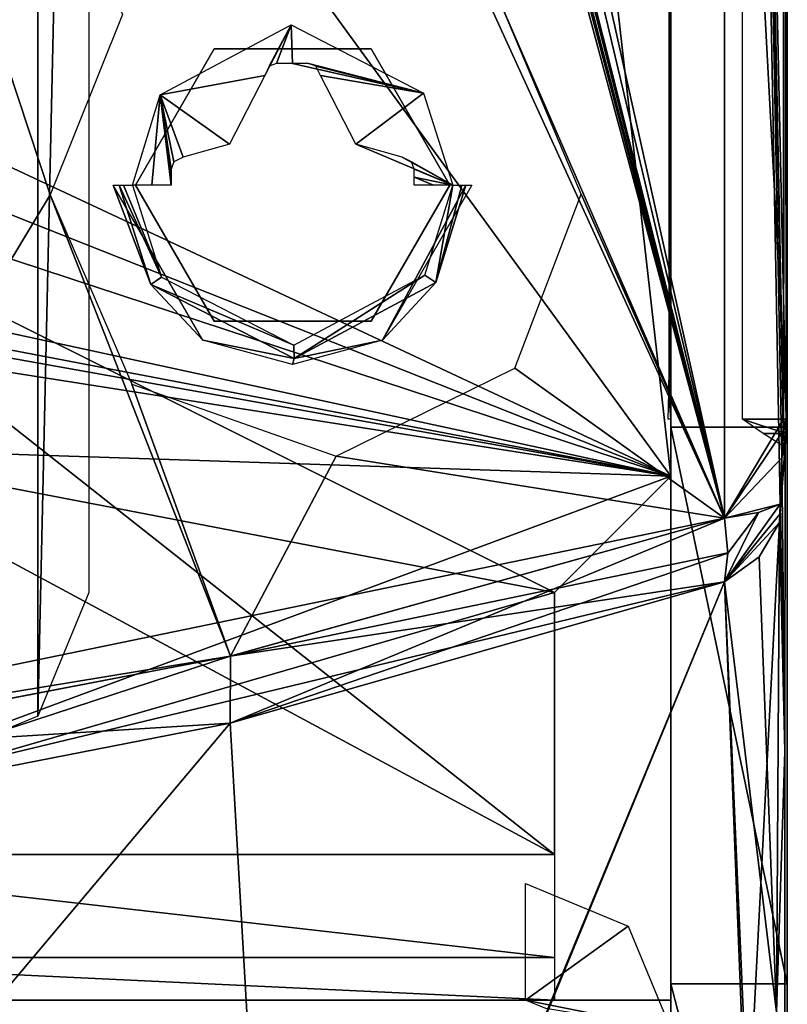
# Model space of a CAD drawing. Header units: millimetres. Extents: x -83 to 83, y -7 to 316.
# Tile 21 of 96: x 24 to 37, y 77 to 94. Entities that reach past the tile are written whole.
import ezdxf

# ---------------------------------------------------------------- set-up
doc = ezdxf.new("R2010")
doc.units = ezdxf.units.MM
doc.header["$LTSCALE"] = 81.481481
for name, color, linetype in [('179', 7, 'CONTINUOUS'), ('181', 7, 'CONTINUOUS'), ('182', 7, 'CONTINUOUS'), ('183', 7, 'CONTINUOUS'), ('184', 7, 'CONTINUOUS'), ('206', 7, 'CONTINUOUS'), ('207', 7, 'CONTINUOUS'), ('209', 7, 'CONTINUOUS'), ('252', 7, 'CONTINUOUS'), ('253', 7, 'CONTINUOUS'), ('273', 7, 'CONTINUOUS'), ('330', 7, 'CONTINUOUS'), ('331', 7, 'CONTINUOUS'), ('332', 7, 'CONTINUOUS'), ('335', 7, 'CONTINUOUS'), ('337', 7, 'CONTINUOUS'), ('339', 7, 'CONTINUOUS'), ('340', 7, 'CONTINUOUS'), ('341', 7, 'CONTINUOUS'), ('396', 7, 'CONTINUOUS'), ('402', 7, 'CONTINUOUS'), ('403', 7, 'CONTINUOUS'), ('405', 7, 'CONTINUOUS'), ('421', 7, 'CONTINUOUS'), ('450', 7, 'CONTINUOUS'), ('451', 7, 'CONTINUOUS'), ('452', 7, 'CONTINUOUS'), ('459', 7, 'CONTINUOUS'), ('461', 7, 'CONTINUOUS'), ('462', 7, 'CONTINUOUS'), ('465', 7, 'CONTINUOUS'), ('466', 7, 'CONTINUOUS'), ('474', 7, 'CONTINUOUS'), ('521', 7, 'CONTINUOUS'), ('522', 7, 'CONTINUOUS'), ('523', 7, 'CONTINUOUS')]:
    doc.layers.add(name, color=color, linetype=linetype)

msp = doc.modelspace()

# ---------------------------------------------------------------- linework, layer by layer
at = {"layer": '179', "color": 7, "linetype": 'CONTINUOUS'}
for points in [[(35, 107.9, -81), (35, 85.9, -81), (35, 85.9, -83), (35, 107.9, -81)], [(35, 107.9, -83), (35, 107.9, -81), (35, 85.9, -83), (35, 107.9, -83)], [(35, 78.9, 24), (35, 76.9, 24), (35, 76.9, -24), (35, 78.9, 24)], [(35, 78.9, -24), (35, 78.9, 24), (35, 76.9, -24), (35, 78.9, -24)], [(35, 78.9, 46), (35, 78.9, 69), (35, 76.9, 46), (35, 78.9, 46)], [(35, 76.9, 46), (35, 78.9, 69), (35, 76.9, 69), (35, 76.9, 46)], [(35, 76.9, -46), (35, 76.9, -69), (35, 78.9, -46), (35, 76.9, -46)], [(35, 78.9, -46), (35, 76.9, -69), (35, 78.9, -69), (35, 78.9, -46)]]:
    msp.add_3dface(points, dxfattribs=at)
at = {"layer": '181', "color": 7, "linetype": 'CONTINUOUS'}
for points in [[(32.5, 107.9, -83), (35, 85.9, -83), (19.481, 107.193, -83), (32.5, 107.9, -83)], [(35, 107.9, -83), (35, 85.9, -83), (32.5, 107.9, -83), (35, 107.9, -83)], [(19.481, 107.193, -83), (35, 85.9, -83), (17.961, 93.872, -83), (19.481, 107.193, -83)], [(17.961, 93.872, -83), (35, 85.9, -83), (17.58, 92.802, -83), (17.961, 93.872, -83)], [(35, 85.9, -83), (17.451, 91.673, -83), (17.58, 92.802, -83), (35, 85.9, -83)], [(17.451, 91.673, -83), (35, 85.9, -83), (33, 83.9, -83), (17.451, 91.673, -83)], [(17.451, 79.4, -83), (17.451, 91.673, -83), (33, 79.4, -83), (17.451, 79.4, -83)], [(33, 79.4, -83), (17.451, 91.673, -83), (33, 83.9, -83), (33, 79.4, -83)]]:
    msp.add_3dface(points, dxfattribs=at)
at = {"layer": '182', "color": 7, "linetype": 'CONTINUOUS'}
for points in [[(-35, 76.9, -24), (35, 76.9, 24), (32.5, 76.9, 24), (-35, 76.9, -24)], [(35, 76.9, 24), (-35, 76.9, -24), (-32.5, 76.9, -24), (35, 76.9, 24)], [(-35, 76.9, -69), (35, 76.9, -46), (32.5, 76.9, -46), (-35, 76.9, -69)], [(35, 76.9, -46), (-35, 76.9, -69), (-16.853, 76.9, -69), (35, 76.9, -46)], [(-35, 76.9, -24), (32.5, 76.9, 24), (-32.5, 76.9, 24), (-35, 76.9, -24)], [(-35, 76.9, -69), (32.5, 76.9, -46), (-32.5, 76.9, -46), (-35, 76.9, -69)], [(32.5, 76.9, -24), (35, 76.9, 24), (-32.5, 76.9, -24), (32.5, 76.9, -24)], [(32.5, 76.9, 25), (6.181, 76.9, 34.629), (-32.5, 76.9, 25), (32.5, 76.9, 25)], [(32.5, 76.9, 24), (32.5, 76.9, 25), (-32.5, 76.9, 24), (32.5, 76.9, 24)], [(-32.5, 76.9, 24), (32.5, 76.9, 25), (-32.5, 76.9, 25), (-32.5, 76.9, 24)], [(32.5, 76.9, -25), (32.5, 76.9, -24), (-32.5, 76.9, -25), (32.5, 76.9, -25)], [(-32.5, 76.9, -25), (32.5, 76.9, -24), (-32.5, 76.9, -24), (-32.5, 76.9, -25)], [(32.5, 76.9, -45), (32.5, 76.9, -25), (-32.5, 76.9, -45), (32.5, 76.9, -45)], [(-32.5, 76.9, -45), (32.5, 76.9, -25), (-32.5, 76.9, -25), (-32.5, 76.9, -45)], [(32.5, 76.9, -46), (32.5, 76.9, -45), (-32.5, 76.9, -46), (32.5, 76.9, -46)], [(-32.5, 76.9, -46), (32.5, 76.9, -45), (-32.5, 76.9, -45), (-32.5, 76.9, -46)], [(17.451, 76.9, -69), (35, 76.9, -46), (-16.853, 76.9, -69), (17.451, 76.9, -69)], [(16.182, 76.9, 41.898), (6.181, 76.9, 34.629), (32.5, 76.9, 45), (16.182, 76.9, 41.898)], [(32.5, 76.9, 45), (6.181, 76.9, 34.629), (32.5, 76.9, 25), (32.5, 76.9, 45)], [(20, 76.9, 53.65), (16.182, 76.9, 41.898), (32.5, 76.9, 46), (20, 76.9, 53.65)], [(32.5, 76.9, 46), (16.182, 76.9, 41.898), (32.5, 76.9, 45), (32.5, 76.9, 46)], [(35, 76.9, -69), (35, 76.9, -46), (17.451, 76.9, -69), (35, 76.9, -69)], [(33, 76.9, -71), (35, 76.9, -69), (17.451, 76.9, -80.5), (33, 76.9, -71)], [(17.451, 76.9, -80.5), (35, 76.9, -69), (17.451, 76.9, -69), (17.451, 76.9, -80.5)], [(33, 76.9, -80.5), (33, 76.9, -71), (17.451, 76.9, -80.5), (33, 76.9, -80.5)], [(20, 76.9, 53.65), (35, 76.9, 69), (33, 76.9, 71), (20, 76.9, 53.65)], [(35, 76.9, 69), (20, 76.9, 53.65), (32.5, 76.9, 46), (35, 76.9, 69)], [(20, 76.9, 80.5), (20, 76.9, 53.65), (33, 76.9, 80.5), (20, 76.9, 80.5)], [(33, 76.9, 80.5), (20, 76.9, 53.65), (33, 76.9, 71), (33, 76.9, 80.5)], [(35, 76.9, -24), (35, 76.9, 24), (32.5, 76.9, -24), (35, 76.9, -24)], [(35, 76.9, 46), (35, 76.9, 69), (32.5, 76.9, 46), (35, 76.9, 46)]]:
    msp.add_3dface(points, dxfattribs=at)
at = {"layer": '183', "color": 7, "linetype": 'CONTINUOUS'}
for points in [[(35, 85.9, -81), (35, 107.9, -81), (17.451, 91.673, -81), (35, 85.9, -81)], [(17.451, 91.673, -81), (35, 107.9, -81), (17.58, 92.802, -81), (17.451, 91.673, -81)], [(35, 107.9, -81), (17.961, 93.872, -81), (17.58, 92.802, -81), (35, 107.9, -81)], [(17.451, 79.4, -81), (35, 85.9, -81), (17.451, 91.673, -81), (17.451, 79.4, -81)], [(33, 83.9, -81), (35, 85.9, -81), (17.451, 79.4, -81), (33, 83.9, -81)], [(33, 79.4, -81), (33, 83.9, -81), (17.451, 79.4, -81), (33, 79.4, -81)]]:
    msp.add_3dface(points, dxfattribs=at)
at = {"layer": '184', "color": 7, "linetype": 'CONTINUOUS'}
for points in [[(17.451, 79.4, -83), (33, 79.4, -83), (33, 77.632, -82.268), (17.451, 79.4, -83)], [(17.451, 77.633, -82.267), (17.451, 79.4, -83), (33, 77.632, -82.268), (17.451, 77.633, -82.267)], [(33, 76.9, -80.5), (17.451, 76.9, -80.5), (17.451, 77.633, -82.267), (33, 76.9, -80.5)], [(33, 76.9, -80.5), (17.451, 77.633, -82.267), (33, 77.632, -82.268), (33, 76.9, -80.5)]]:
    msp.add_3dface(points, dxfattribs=at)
at = {"layer": '206', "color": 7, "linetype": 'CONTINUOUS'}
for points in [[(32.5, 76.9, -45), (32.5, 78.9, -45), (34.267, 78.167, -45), (32.5, 76.9, -45)], [(35, 76.4, -45), (32.5, 76.9, -45), (34.267, 78.167, -45), (35, 76.4, -45)], [(32.5, 76.9, -45), (35, 76.4, -45), (32.854, 76.754, -45), (32.5, 76.9, -45)]]:
    msp.add_3dface(points, dxfattribs=at)
at = {"layer": '207', "color": 7, "linetype": 'CONTINUOUS'}
for points in [[(35, 107.9, 83), (35, 85.9, 83), (35, 85.9, 81), (35, 107.9, 83)], [(35, 107.9, 81), (35, 107.9, 83), (35, 85.9, 81), (35, 107.9, 81)]]:
    msp.add_3dface(points, dxfattribs=at)
at = {"layer": '209', "color": 7, "linetype": 'CONTINUOUS'}
for points in [[(32.5, 107.9, 81), (35, 85.9, 81), (-25, 98.9, 81), (32.5, 107.9, 81)], [(35, 107.9, 81), (35, 85.9, 81), (32.5, 107.9, 81), (35, 107.9, 81)], [(-33, 98.9, 81), (35, 85.9, 81), (-34.414, 98.314, 81), (-33, 98.9, 81)], [(-25, 98.9, 81), (35, 85.9, 81), (-33, 98.9, 81), (-25, 98.9, 81)], [(35, 85.9, 81), (-35, 96.9, 81), (-34.414, 98.314, 81), (35, 85.9, 81)], [(-35, 96.9, 81), (35, 85.9, 81), (20, 86.4, 81), (-35, 96.9, 81)], [(20, 86.4, 81), (35, 85.9, 81), (33, 83.9, 81), (20, 86.4, 81)], [(20, 79.4, 81), (20, 86.4, 81), (33, 79.4, 81), (20, 79.4, 81)], [(33, 79.4, 81), (20, 86.4, 81), (33, 83.9, 81), (33, 79.4, 81)]]:
    msp.add_3dface(points, dxfattribs=at)
at = {"layer": '252', "color": 7, "linetype": 'CONTINUOUS'}
for points in [[(25.8, 90.9, -93), (25.8, 90.9, -83), (27.15, 93.238, -83), (25.8, 90.9, -93)], [(27.15, 93.238, -93), (25.8, 90.9, -93), (27.15, 93.238, -83), (27.15, 93.238, -93)], [(29.85, 93.238, -93), (27.15, 93.238, -93), (29.85, 93.238, -83), (29.85, 93.238, -93)], [(29.85, 93.238, -83), (27.15, 93.238, -93), (27.15, 93.238, -83), (29.85, 93.238, -83)], [(31.2, 90.9, -93), (29.85, 93.238, -93), (31.2, 90.9, -83), (31.2, 90.9, -93)], [(31.2, 90.9, -83), (29.85, 93.238, -93), (29.85, 93.238, -83), (31.2, 90.9, -83)]]:
    msp.add_3dface(points, dxfattribs=at)
at = {"layer": '253', "color": 7, "linetype": 'CONTINUOUS'}
for points in [[(25.8, 90.9, -83), (25.8, 90.9, -93), (27.15, 88.562, -93), (25.8, 90.9, -83)], [(25.8, 90.9, -83), (27.15, 88.562, -93), (27.15, 88.562, -83), (25.8, 90.9, -83)], [(31.2, 90.9, -93), (31.2, 90.9, -83), (29.85, 88.562, -83), (31.2, 90.9, -93)], [(29.85, 88.562, -93), (31.2, 90.9, -93), (29.85, 88.562, -83), (29.85, 88.562, -93)], [(27.15, 88.562, -93), (29.85, 88.562, -93), (27.15, 88.562, -83), (27.15, 88.562, -93)], [(27.15, 88.562, -83), (29.85, 88.562, -93), (29.85, 88.562, -83), (27.15, 88.562, -83)]]:
    msp.add_3dface(points, dxfattribs=at)
at = {"layer": '273', "linetype": 'CONTINUOUS'}
for points in [[(24.121, 123.021, -73.5), (22, 80.9, -73.5), (22, 123.9, -73.5), (24.121, 123.021, -73.5)], [(24.121, 81.779, -73.5), (22, 80.9, -73.5), (24.121, 123.021, -73.5), (24.121, 81.779, -73.5)], [(25, 120.9, -73.5), (24.121, 81.779, -73.5), (24.121, 123.021, -73.5), (25, 120.9, -73.5)], [(25, 83.9, -73.5), (24.121, 81.779, -73.5), (25, 120.9, -73.5), (25, 83.9, -73.5)]]:
    msp.add_3dface(points, dxfattribs=at)
at = {"layer": '330', "color": 7, "linetype": 'CONTINUOUS'}
for points in [[(36.941, 138.263, -100.436), (36.98, 86.88, -92.681), (36.937, 86.88, -94.302), (36.941, 138.263, -100.436)], [(36.982, 124.161, -97.886), (36.98, 86.88, -92.681), (36.941, 138.263, -100.436), (36.982, 124.161, -97.886)]]:
    msp.add_3dface(points, dxfattribs=at)
at = {"layer": '331', "color": 7, "linetype": 'CONTINUOUS'}
for points in [[(36.937, 86.88, -94.302), (36.972, 86.635, -92.625), (36.926, 86.676, -94.43), (36.937, 86.88, -94.302)], [(36.937, 86.88, -94.302), (36.98, 86.88, -92.681), (36.972, 86.635, -92.625), (36.937, 86.88, -94.302)], [(36.926, 86.676, -94.43), (36.964, 86.39, -92.569), (36.907, 86.214, -94.476), (36.926, 86.676, -94.43)], [(36.972, 86.635, -92.625), (36.964, 86.39, -92.569), (36.926, 86.676, -94.43), (36.972, 86.635, -92.625)], [(36.964, 86.39, -92.569), (36.96, 81.169, -84.488), (36.907, 86.214, -94.476), (36.964, 86.39, -92.569)], [(36.907, 86.214, -94.476), (36.96, 81.169, -84.488), (36.876, 85.421, -94.467), (36.907, 86.214, -94.476)], [(36.876, 85.421, -94.467), (36.96, 81.169, -84.488), (36.87, 85.247, -94.424), (36.876, 85.421, -94.467)], [(36.867, 85.103, -94.312), (36.96, 81.169, -84.488), (36.816, 76.694, -81.938), (36.867, 85.103, -94.312)], [(36.87, 85.247, -94.424), (36.96, 81.169, -84.488), (36.867, 85.103, -94.312), (36.87, 85.247, -94.424)], [(36.96, 81.169, -84.488), (36.955, 76.454, -76.156), (36.816, 76.694, -81.938), (36.96, 81.169, -84.488)]]:
    msp.add_3dface(points, dxfattribs=at)
at = {"layer": '332', "color": 7, "linetype": 'CONTINUOUS'}
for points in [[(36.941, 138.263, -100.436), (36.937, 86.88, -94.302), (35.922, 137.235, -102.076), (36.941, 138.263, -100.436)], [(36.937, 86.88, -94.302), (36.926, 86.676, -94.43), (35.922, 137.235, -102.076), (36.937, 86.88, -94.302)], [(36.926, 86.676, -94.43), (36.907, 86.214, -94.476), (35.922, 137.235, -102.076), (36.926, 86.676, -94.43)], [(36.907, 86.214, -94.476), (36.876, 85.421, -94.467), (35.922, 137.235, -102.076), (36.907, 86.214, -94.476)], [(35.922, 137.235, -102.076), (36.876, 85.421, -94.467), (35.922, 85.18, -95.692), (35.922, 137.235, -102.076)], [(35.922, 85.18, -95.692), (36.876, 85.421, -94.467), (36.503, 85.276, -95.206), (35.922, 85.18, -95.692)]]:
    msp.add_3dface(points, dxfattribs=at)
at = {"layer": '335', "color": 7, "linetype": 'CONTINUOUS'}
for points in [[(35.922, 137.235, -102.076), (35.922, 85.18, -95.692), (24.91, 134.558, -107.008), (35.922, 137.235, -102.076)], [(24.91, 134.558, -107.008), (35.922, 85.18, -95.692), (24.779, 132.215, -106.913), (24.91, 134.558, -107.008)], [(24.779, 132.215, -106.913), (35.922, 85.18, -95.692), (24.554, 130.213, -106.862), (24.779, 132.215, -106.913)], [(24.554, 130.213, -106.862), (35.922, 85.18, -95.692), (24.52, 130.04, -106.862), (24.554, 130.213, -106.862)], [(24.52, 130.04, -106.862), (35.922, 85.18, -95.692), (24.487, 129.867, -106.862), (24.52, 130.04, -106.862)], [(24.487, 129.867, -106.862), (35.922, 85.18, -95.692), (24.329, 129.667, -106.904), (24.487, 129.867, -106.862)], [(24.195, 129.59, -106.946), (35.922, 85.18, -95.692), (23.998, 129.513, -107.009), (24.195, 129.59, -106.946)], [(24.329, 129.667, -106.904), (35.922, 85.18, -95.692), (24.195, 129.59, -106.946), (24.329, 129.667, -106.904)], [(23.998, 129.513, -107.009), (35.922, 85.18, -95.692), (32.107, 93.947, -99.338), (23.998, 129.513, -107.009)], [(18.524, 81.1, -102.077), (12.454, 126.739, -109.799), (24.333, 90.735, -102.094), (18.524, 81.1, -102.077)], [(24.333, 90.735, -102.094), (12.454, 126.739, -109.799), (25.576, 93.831, -102.171), (24.333, 90.735, -102.094)], [(35.922, 85.18, -95.692), (33.458, 90.743, -98.089), (32.107, 93.947, -99.338), (35.922, 85.18, -95.692)], [(27.433, 82.806, -99.401), (18.524, 81.1, -102.077), (24.333, 90.735, -102.094), (27.433, 82.806, -99.401)], [(25.741, 87.478, -100.979), (27.433, 82.806, -99.401), (24.333, 90.735, -102.094), (25.741, 87.478, -100.979)], [(33.458, 90.743, -98.089), (35.922, 85.18, -95.692), (32.316, 87.756, -98.128), (33.458, 90.743, -98.089)], [(32.316, 87.756, -98.128), (35.922, 85.18, -95.692), (29.246, 86.242, -99.295), (32.316, 87.756, -98.128)], [(29.246, 86.242, -99.295), (27.433, 82.806, -99.401), (25.741, 87.478, -100.979), (29.246, 86.242, -99.295)], [(35.922, 85.18, -95.692), (27.433, 82.806, -99.401), (29.246, 86.242, -99.295), (35.922, 85.18, -95.692)]]:
    msp.add_3dface(points, dxfattribs=at)
at = {"layer": '337', "color": 7, "linetype": 'CONTINUOUS'}
for points in [[(35.922, 84.085, -94.976), (28.343, 65.773, -70.205), (27.428, 81.656, -98.657), (35.922, 84.085, -94.976)], [(36.306, 74.252, -78.489), (28.343, 65.773, -70.205), (35.922, 84.085, -94.976), (36.306, 74.252, -78.489)], [(28.343, 65.773, -70.205), (14.075, 65.789, -80.226), (27.428, 81.656, -98.657), (28.343, 65.773, -70.205)], [(27.428, 81.656, -98.657), (14.075, 65.789, -80.226), (18.517, 79.913, -101.312), (27.428, 81.656, -98.657)]]:
    msp.add_3dface(points, dxfattribs=at)
at = {"layer": '339', "color": 7, "linetype": 'CONTINUOUS'}
for points in [[(27.433, 82.806, -99.401), (35.922, 85.18, -95.692), (27.428, 81.656, -98.657), (27.433, 82.806, -99.401)], [(27.428, 81.656, -98.657), (35.922, 85.18, -95.692), (35.979, 84.579, -95.412), (27.428, 81.656, -98.657)], [(35.922, 84.085, -94.976), (27.428, 81.656, -98.657), (35.979, 84.579, -95.412), (35.922, 84.085, -94.976)], [(18.524, 81.1, -102.077), (27.433, 82.806, -99.401), (27.428, 81.656, -98.657), (18.524, 81.1, -102.077)], [(18.524, 81.1, -102.077), (27.428, 81.656, -98.657), (18.517, 79.913, -101.312), (18.524, 81.1, -102.077)]]:
    msp.add_3dface(points, dxfattribs=at)
at = {"layer": '340', "color": 7, "linetype": 'CONTINUOUS'}
for points in [[(36.876, 85.421, -94.467), (36.87, 85.247, -94.424), (35.922, 84.085, -94.976), (36.876, 85.421, -94.467)], [(36.503, 85.276, -95.206), (36.876, 85.421, -94.467), (35.922, 84.085, -94.976), (36.503, 85.276, -95.206)], [(35.922, 85.18, -95.692), (36.503, 85.276, -95.206), (35.979, 84.579, -95.412), (35.922, 85.18, -95.692)], [(36.503, 85.276, -95.206), (35.922, 84.085, -94.976), (35.979, 84.579, -95.412), (36.503, 85.276, -95.206)], [(36.87, 85.247, -94.424), (36.867, 85.103, -94.312), (35.922, 84.085, -94.976), (36.87, 85.247, -94.424)], [(35.922, 84.085, -94.976), (36.867, 85.103, -94.312), (36.515, 84.514, -94.699), (35.922, 84.085, -94.976)]]:
    msp.add_3dface(points, dxfattribs=at)
at = {"layer": '341', "color": 7, "linetype": 'CONTINUOUS'}
for points in [[(36.867, 85.103, -94.312), (36.816, 76.694, -81.938), (36.515, 84.514, -94.699), (36.867, 85.103, -94.312)], [(36.816, 76.694, -81.938), (35.922, 84.085, -94.976), (36.515, 84.514, -94.699), (36.816, 76.694, -81.938)], [(36.816, 76.694, -81.938), (36.306, 74.252, -78.489), (35.922, 84.085, -94.976), (36.816, 76.694, -81.938)]]:
    msp.add_3dface(points, dxfattribs=at)
at = {"layer": '396', "color": 7, "linetype": 'CONTINUOUS'}
for points in [[(35, 236.562, 85.197), (35, 236.7, 81), (35, 86.741, 91.694), (35, 236.562, 85.197)], [(35, 86.741, 91.694), (35, 236.7, 81), (35, 166.9, 81), (35, 86.741, 91.694)], [(35, 236.148, 89.377), (35, 236.562, 85.197), (35, 86.741, 91.694), (35, 236.148, 89.377)], [(35, 161.565, 98.256), (35, 236.148, 89.377), (35, 86.741, 91.694), (35, 161.565, 98.256)], [(35, 86.741, -91.694), (35, 77.179, -75.832), (35, 236.148, -89.377), (35, 86.741, -91.694)], [(35, 236.148, -89.377), (35, 77.179, -75.832), (35, 148.758, -80.428), (35, 236.148, -89.377)], [(35, 199.085, -95.738), (35, 86.741, -91.694), (35, 236.148, -89.377), (35, 199.085, -95.738)], [(35, 123.984, -96.903), (35, 86.741, -91.694), (35, 199.085, -95.738), (35, 123.984, -96.903)], [(35, 148.758, 80.428), (35, 86.741, 91.694), (35, 166.9, 81), (35, 148.758, 80.428)], [(35, 130.696, 78.715), (35, 86.741, 91.694), (35, 148.758, 80.428), (35, 130.696, 78.715)], [(35, 148.758, -80.428), (35, 77.179, -75.832), (35, 130.696, -78.715), (35, 148.758, -80.428)], [(35, 77.179, 75.832), (35, 86.741, 91.694), (35, 130.696, 78.715), (35, 77.179, 75.832)], [(35, 125.785, 72.704), (35, 77.179, 75.832), (35, 130.696, 78.715), (35, 125.785, 72.704)], [(35, 130.696, -78.715), (35, 77.179, -75.832), (35, 125.785, -72.704), (35, 130.696, -78.715)], [(35, 121.288, 66.41), (35, 77.179, 75.832), (35, 125.785, 72.704), (35, 121.288, 66.41)], [(35, 77.179, -75.832), (35, 69.489, -59), (35, 125.785, -72.704), (35, 77.179, -75.832)], [(35, 125.785, -72.704), (35, 69.489, -59), (35, 121.288, -66.41), (35, 125.785, -72.704)], [(35, 69.489, 59), (35, 77.179, 75.832), (35, 121.288, 66.41), (35, 69.489, 59)], [(35, 67.7, 59), (35, 69.489, 59), (35, 121.288, -66.41), (35, 67.7, 59)], [(35, 121.288, -66.41), (35, 69.489, 59), (35, 121.288, 66.41), (35, 121.288, -66.41)], [(35, 66.286, 58.414), (35, 67.7, 59), (35, 121.288, -66.41), (35, 66.286, 58.414)], [(35, 65.7, 57), (35, 66.286, 58.414), (35, 121.288, -66.41), (35, 65.7, 57)], [(35, 76.9, 25), (35, 65.7, 57), (35, 121.288, -66.41), (35, 76.9, 25)], [(35, 76.9, -25), (35, 76.9, 25), (35, 121.288, -66.41), (35, 76.9, -25)], [(35, 67.7, -25), (35, 76.9, -25), (35, 121.288, -66.41), (35, 67.7, -25)], [(35, 66.286, -25.586), (35, 67.7, -25), (35, 121.288, -66.41), (35, 66.286, -25.586)], [(35, 65.7, -27), (35, 66.286, -25.586), (35, 121.288, -66.41), (35, 65.7, -27)], [(35, 65.7, -57), (35, 65.7, -27), (35, 121.288, -66.41), (35, 65.7, -57)], [(35, 66.286, -58.414), (35, 65.7, -57), (35, 121.288, -66.41), (35, 66.286, -58.414)], [(35, 69.489, -59), (35, 66.286, -58.414), (35, 121.288, -66.41), (35, 69.489, -59)], [(35, 65.7, 27), (35, 65.7, 57), (35, 76.9, 25), (35, 65.7, 27)], [(35, 66.286, 25.586), (35, 65.7, 27), (35, 76.9, 25), (35, 66.286, 25.586)], [(35, 67.7, 25), (35, 66.286, 25.586), (35, 76.9, 25), (35, 67.7, 25)]]:
    msp.add_3dface(points, dxfattribs=at)
at = {"layer": '402', "color": 7, "linetype": 'CONTINUOUS'}
for points in [[(35, 77.179, -75.832), (35, 86.741, -91.694), (37, 77.179, -75.832), (35, 77.179, -75.832)], [(37, 77.179, -75.832), (35, 86.741, -91.694), (37, 86.741, -91.694), (37, 77.179, -75.832)], [(35, 69.489, -59), (35, 77.179, -75.832), (37, 69.489, -59), (35, 69.489, -59)], [(37, 69.489, -59), (35, 77.179, -75.832), (37, 77.179, -75.832), (37, 69.489, -59)]]:
    msp.add_3dface(points, dxfattribs=at)
at = {"layer": '403', "color": 7, "linetype": 'CONTINUOUS'}
for points in [[(37, 236.7, -81), (37, 166.9, -81), (37, 86.741, -91.694), (37, 236.7, -81)], [(37, 236.7, -81), (37, 86.741, -91.694), (37, 236.562, -85.197), (37, 236.7, -81)], [(37, 236.562, -85.197), (37, 86.741, -91.694), (37, 236.148, -89.377), (37, 236.562, -85.197)], [(37, 77.179, 75.832), (37, 148.762, 80.428), (37, 236.148, 89.377), (37, 77.179, 75.832)], [(37, 236.148, -89.377), (37, 86.741, -91.694), (37, 199.085, -95.738), (37, 236.148, -89.377)], [(37, 86.741, 91.694), (37, 77.179, 75.832), (37, 236.148, 89.377), (37, 86.741, 91.694)], [(37, 161.565, 98.256), (37, 86.741, 91.694), (37, 236.148, 89.377), (37, 161.565, 98.256)], [(37, 199.085, -95.738), (37, 86.741, -91.694), (37, 123.984, -96.903), (37, 199.085, -95.738)], [(37, 166.9, -81), (37, 148.762, -80.428), (37, 86.741, -91.694), (37, 166.9, -81)], [(37, 130.696, 78.715), (37, 148.762, 80.428), (37, 77.179, 75.832), (37, 130.696, 78.715)], [(37, 148.762, -80.428), (37, 130.696, -78.715), (37, 86.741, -91.694), (37, 148.762, -80.428)], [(37, 125.784, 72.703), (37, 130.696, 78.715), (37, 77.179, 75.832), (37, 125.784, 72.703)], [(37, 130.696, -78.715), (37, 125.784, -72.703), (37, 77.179, -75.832), (37, 130.696, -78.715)], [(37, 130.696, -78.715), (37, 77.179, -75.832), (37, 86.741, -91.694), (37, 130.696, -78.715)], [(37, 125.784, -72.703), (37, 121.288, -66.41), (37, 77.179, -75.832), (37, 125.784, -72.703)], [(37, 121.288, 66.41), (37, 125.784, 72.703), (37, 69.489, 59), (37, 121.288, 66.41)], [(37, 69.489, 59), (37, 125.784, 72.703), (37, 77.179, 75.832), (37, 69.489, 59)], [(37, 121.288, -66.41), (37, 121.288, 66.41), (37, 69.489, -59), (37, 121.288, -66.41)], [(37, 121.288, -66.41), (37, 69.489, -59), (37, 77.179, -75.832), (37, 121.288, -66.41)], [(37, 69.489, -59), (37, 121.288, 66.41), (37, 67.7, -59), (37, 69.489, -59)], [(37, 67.7, -59), (37, 121.288, 66.41), (37, 66.286, -58.414), (37, 67.7, -59)], [(37, 66.286, -58.414), (37, 121.288, 66.41), (37, 65.7, -57), (37, 66.286, -58.414)], [(37, 65.7, -57), (37, 121.288, 66.41), (37, 76.9, -25), (37, 65.7, -57)], [(37, 76.9, -25), (37, 121.288, 66.41), (37, 76.9, 25), (37, 76.9, -25)], [(37, 76.9, 25), (37, 121.288, 66.41), (37, 67.7, 25), (37, 76.9, 25)], [(37, 67.7, 25), (37, 121.288, 66.41), (37, 66.286, 25.586), (37, 67.7, 25)], [(37, 66.286, 25.586), (37, 121.288, 66.41), (37, 65.7, 27), (37, 66.286, 25.586)], [(37, 65.7, 27), (37, 121.288, 66.41), (37, 65.7, 57), (37, 65.7, 27)], [(37, 65.7, 57), (37, 121.288, 66.41), (37, 66.286, 58.414), (37, 65.7, 57)], [(37, 66.286, 58.414), (37, 121.288, 66.41), (37, 69.489, 59), (37, 66.286, 58.414)], [(37, 65.7, -27), (37, 65.7, -57), (37, 76.9, -25), (37, 65.7, -27)], [(37, 66.286, -25.586), (37, 65.7, -27), (37, 76.9, -25), (37, 66.286, -25.586)], [(37, 67.7, -25), (37, 66.286, -25.586), (37, 76.9, -25), (37, 67.7, -25)]]:
    msp.add_3dface(points, dxfattribs=at)
at = {"layer": '405', "color": 7, "linetype": 'CONTINUOUS'}
for points in [[(35, 86.741, -91.694), (35, 123.984, -96.903), (37, 86.741, -91.694), (35, 86.741, -91.694)], [(37, 86.741, -91.694), (35, 123.984, -96.903), (37, 123.984, -96.903), (37, 86.741, -91.694)]]:
    msp.add_3dface(points, dxfattribs=at)
at = {"layer": '421', "color": 7, "linetype": 'CONTINUOUS'}
for points in [[(37, 65.804, 58.475), (37, 73.247, 75.318), (37, 99.111, 30.601), (37, 65.804, 58.475)], [(37, 99.111, 30.601), (37, 73.247, 75.318), (37, 87.526, 90.703), (37, 99.111, 30.601)], [(37, 65.804, -58.476), (37, 65.804, 58.475), (37, 99.111, -30.601), (37, 65.804, -58.476)], [(37, 99.111, -30.601), (37, 65.804, 58.475), (37, 99.111, 30.601), (37, 99.111, -30.601)], [(37, 87.526, -90.703), (37, 65.804, -58.476), (37, 99.111, -30.601), (37, 87.526, -90.703)], [(37, 73.247, 75.318), (37, 82.51, 91.228), (37, 87.526, 90.703), (37, 73.247, 75.318)], [(37, 87.526, 90.703), (37, 82.51, 91.228), (37, 86.693, 91.904), (37, 87.526, 90.703)], [(37, 73.248, -75.32), (37, 65.804, -58.476), (37, 87.526, -90.703), (37, 73.248, -75.32)], [(37, 82.51, -91.228), (37, 73.248, -75.32), (37, 87.526, -90.703), (37, 82.51, -91.228)], [(37, 86.676, -91.916), (37, 82.51, -91.228), (37, 87.526, -90.703), (37, 86.676, -91.916)], [(37, 86.693, 91.904), (37, 82.51, 91.228), (37, 83.438, 92.067), (37, 86.693, 91.904)], [(37, 85.284, 92.369), (37, 86.693, 91.904), (37, 84.685, 92.369), (37, 85.284, 92.369)], [(37, 84.685, 92.369), (37, 86.693, 91.904), (37, 83.438, 92.067), (37, 84.685, 92.369)], [(37, 83.433, -92.06), (37, 82.51, -91.228), (37, 86.676, -91.916), (37, 83.433, -92.06)], [(37, 85.284, -92.369), (37, 83.433, -92.06), (37, 86.676, -91.916), (37, 85.284, -92.369)], [(37, 84.685, -92.369), (37, 83.433, -92.06), (37, 85.284, -92.369), (37, 84.685, -92.369)]]:
    msp.add_3dface(points, dxfattribs=at)
at = {"layer": '450', "color": 7, "linetype": 'CONTINUOUS'}
for points in [[(36.98, 86.88, 92.681), (36.23, 121.233, 96.845), (36.982, 124.161, 97.886), (36.98, 86.88, 92.681)], [(36.23, 86.88, 91.897), (36.23, 121.233, 96.845), (36.98, 86.88, 92.681), (36.23, 86.88, 91.897)], [(36.583, 86.631, 92.218), (36.23, 86.88, 91.897), (36.972, 86.635, 92.625), (36.583, 86.631, 92.218)], [(36.972, 86.635, 92.625), (36.23, 86.88, 91.897), (36.98, 86.88, 92.681), (36.972, 86.635, 92.625)], [(36.964, 86.39, 92.569), (36.583, 86.631, 92.218), (36.972, 86.635, 92.625), (36.964, 86.39, 92.569)]]:
    msp.add_3dface(points, dxfattribs=at)
at = {"layer": '451', "color": 7, "linetype": 'CONTINUOUS'}
for points in [[(36.937, 86.88, 94.302), (36.982, 124.161, 97.886), (36.941, 138.263, 100.436), (36.937, 86.88, 94.302)], [(36.98, 86.88, 92.681), (36.982, 124.161, 97.886), (36.937, 86.88, 94.302), (36.98, 86.88, 92.681)]]:
    msp.add_3dface(points, dxfattribs=at)
at = {"layer": '452', "color": 7, "linetype": 'CONTINUOUS'}
for points in [[(36.972, 86.635, 92.625), (36.98, 86.88, 92.681), (36.926, 86.676, 94.43), (36.972, 86.635, 92.625)], [(36.98, 86.88, 92.681), (36.937, 86.88, 94.302), (36.926, 86.676, 94.43), (36.98, 86.88, 92.681)], [(36.907, 86.214, 94.476), (36.972, 86.635, 92.625), (36.926, 86.676, 94.43), (36.907, 86.214, 94.476)], [(36.964, 86.39, 92.569), (36.972, 86.635, 92.625), (36.907, 86.214, 94.476), (36.964, 86.39, 92.569)], [(36.867, 85.101, 94.307), (36.964, 86.39, 92.569), (36.87, 85.244, 94.422), (36.867, 85.101, 94.307)], [(36.964, 86.39, 92.569), (36.867, 85.101, 94.307), (36.96, 81.169, 84.488), (36.964, 86.39, 92.569)], [(36.87, 85.244, 94.422), (36.964, 86.39, 92.569), (36.876, 85.421, 94.467), (36.87, 85.244, 94.422)], [(36.876, 85.421, 94.467), (36.964, 86.39, 92.569), (36.907, 86.214, 94.476), (36.876, 85.421, 94.467)], [(36.867, 85.101, 94.307), (36.816, 76.7, 81.949), (36.96, 81.169, 84.488), (36.867, 85.101, 94.307)], [(36.816, 76.7, 81.949), (36.955, 76.454, 76.156), (36.96, 81.169, 84.488), (36.816, 76.7, 81.949)]]:
    msp.add_3dface(points, dxfattribs=at)
at = {"layer": '459', "color": 7, "linetype": 'CONTINUOUS'}
for points in [[(12.482, 136.432, 110.421), (35.922, 85.18, 95.692), (35.922, 137.236, 102.076), (12.482, 136.432, 110.421)], [(12.484, 80.346, 103.264), (35.922, 85.18, 95.692), (12.482, 136.432, 110.421), (12.484, 80.346, 103.264)], [(27.428, 82.805, 99.402), (35.922, 85.18, 95.692), (12.484, 80.346, 103.264), (27.428, 82.805, 99.402)], [(18.65, 81.119, 102.047), (27.428, 82.805, 99.402), (12.484, 80.346, 103.264), (18.65, 81.119, 102.047)]]:
    msp.add_3dface(points, dxfattribs=at)
at = {"layer": '461', "color": 7, "linetype": 'CONTINUOUS'}
for points in [[(28.382, 65.773, 70.165), (35.922, 84.084, 94.976), (18.668, 79.937, 101.276), (28.382, 65.773, 70.165)], [(28.382, 65.773, 70.165), (36.718, 65.84, 59.527), (35.922, 84.084, 94.976), (28.382, 65.773, 70.165)], [(35.922, 84.084, 94.976), (36.718, 65.84, 59.527), (36.306, 74.252, 78.489), (35.922, 84.084, 94.976)], [(14.147, 65.789, 80.195), (28.382, 65.773, 70.165), (18.668, 79.937, 101.276), (14.147, 65.789, 80.195)]]:
    msp.add_3dface(points, dxfattribs=at)
at = {"layer": '462', "color": 7, "linetype": 'CONTINUOUS'}
for points in [[(35.922, 85.18, 95.692), (27.428, 82.805, 99.402), (35.979, 84.581, 95.413), (35.922, 85.18, 95.692)], [(27.428, 82.805, 99.402), (35.922, 84.084, 94.976), (35.979, 84.581, 95.413), (27.428, 82.805, 99.402)], [(35.922, 84.084, 94.976), (27.428, 82.805, 99.402), (18.668, 79.937, 101.276), (35.922, 84.084, 94.976)], [(27.428, 82.805, 99.402), (18.65, 81.119, 102.047), (18.668, 79.937, 101.276), (27.428, 82.805, 99.402)]]:
    msp.add_3dface(points, dxfattribs=at)
at = {"layer": '465', "color": 7, "linetype": 'CONTINUOUS'}
for points in [[(36.867, 85.101, 94.307), (35.922, 84.084, 94.976), (36.306, 74.252, 78.489), (36.867, 85.101, 94.307)], [(35.922, 84.084, 94.976), (36.867, 85.101, 94.307), (36.516, 84.516, 94.698), (35.922, 84.084, 94.976)], [(36.816, 76.7, 81.949), (36.867, 85.101, 94.307), (36.306, 74.252, 78.489), (36.816, 76.7, 81.949)]]:
    msp.add_3dface(points, dxfattribs=at)
at = {"layer": '466', "color": 7, "linetype": 'CONTINUOUS'}
for points in [[(36.937, 86.88, 94.302), (36.941, 138.263, 100.436), (35.922, 137.236, 102.076), (36.937, 86.88, 94.302)], [(35.922, 85.18, 95.692), (36.937, 86.88, 94.302), (35.922, 137.236, 102.076), (35.922, 85.18, 95.692)], [(36.926, 86.676, 94.43), (36.937, 86.88, 94.302), (35.922, 85.18, 95.692), (36.926, 86.676, 94.43)], [(36.907, 86.214, 94.476), (36.926, 86.676, 94.43), (35.922, 85.18, 95.692), (36.907, 86.214, 94.476)], [(36.876, 85.421, 94.467), (36.907, 86.214, 94.476), (35.922, 85.18, 95.692), (36.876, 85.421, 94.467)], [(36.876, 85.421, 94.467), (35.922, 85.18, 95.692), (36.504, 85.275, 95.204), (36.876, 85.421, 94.467)]]:
    msp.add_3dface(points, dxfattribs=at)
at = {"layer": '474', "color": 7, "linetype": 'CONTINUOUS'}
for points in [[(34.973, 161.497, 96.957), (34.999, 121.21, 96.843), (34.973, 87.77, 90.54), (34.973, 161.497, 96.957)], [(34.999, 121.21, 96.843), (35, 86.88, 91.897), (34.973, 87.77, 90.54), (34.999, 121.21, 96.843)], [(34.973, 87.77, 90.54), (35, 86.88, 91.897), (34.963, 87.324, 89.88), (34.973, 87.77, 90.54)], [(34.963, 87.324, 89.88), (35, 86.88, 91.897), (34.953, 86.88, 89.217), (34.963, 87.324, 89.88)]]:
    msp.add_3dface(points, dxfattribs=at)
at = {"layer": '521', "color": 7, "linetype": 'CONTINUOUS'}
for points in [[(25.522, 90.9, -96.899), (26.062, 89.19, -96.899), (25.419, 90.9, -95.717), (25.522, 90.9, -96.899)], [(25.419, 90.9, -95.717), (26.062, 89.19, -96.899), (26.957, 88.233, -95.717), (25.419, 90.9, -95.717)], [(31.478, 90.9, -96.899), (31.581, 90.9, -95.717), (30.043, 88.234, -95.717), (31.478, 90.9, -96.899)], [(30.961, 89.224, -96.899), (31.478, 90.9, -96.899), (30.043, 88.234, -95.717), (30.961, 89.224, -96.899)], [(26.062, 89.19, -96.899), (28.526, 87.923, -96.899), (26.957, 88.233, -95.717), (26.062, 89.19, -96.899)], [(28.526, 87.923, -96.899), (30.961, 89.224, -96.899), (30.043, 88.234, -95.717), (28.526, 87.923, -96.899)], [(26.957, 88.233, -95.717), (28.526, 87.923, -96.899), (28.5, 87.819, -95.717), (26.957, 88.233, -95.717)], [(28.5, 87.819, -95.717), (28.526, 87.923, -96.899), (30.043, 88.234, -95.717), (28.5, 87.819, -95.717)]]:
    msp.add_3dface(points, dxfattribs=at)
at = {"layer": '522', "color": 7, "linetype": 'CONTINUOUS'}
for points in [[(26.062, 89.19, -96.899), (25.522, 90.9, -96.899), (26.248, 89.32, -97.164), (26.062, 89.19, -96.899)], [(26.248, 89.32, -97.164), (25.522, 90.9, -96.899), (25.593, 90.9, -97.068), (26.248, 89.32, -97.164)], [(25.749, 90.9, -97.164), (26.248, 89.32, -97.164), (25.593, 90.9, -97.068), (25.749, 90.9, -97.164)], [(31.251, 90.9, -97.164), (30.961, 89.224, -96.899), (30.774, 89.351, -97.164), (31.251, 90.9, -97.164)], [(31.478, 90.9, -96.899), (30.961, 89.224, -96.899), (31.407, 90.9, -97.068), (31.478, 90.9, -96.899)], [(30.961, 89.224, -96.899), (31.251, 90.9, -97.164), (31.407, 90.9, -97.068), (30.961, 89.224, -96.899)], [(28.524, 88.149, -97.164), (26.062, 89.19, -96.899), (26.248, 89.32, -97.164), (28.524, 88.149, -97.164)], [(30.774, 89.351, -97.164), (28.526, 87.923, -96.899), (28.524, 88.149, -97.164), (30.774, 89.351, -97.164)], [(30.961, 89.224, -96.899), (28.526, 87.923, -96.899), (30.774, 89.351, -97.164), (30.961, 89.224, -96.899)], [(28.526, 87.923, -96.899), (26.062, 89.19, -96.899), (28.524, 88.149, -97.164), (28.526, 87.923, -96.899)]]:
    msp.add_3dface(points, dxfattribs=at)
at = {"layer": '523', "color": 7, "linetype": 'CONTINUOUS'}
for points in [[(28.476, 93.651, -97.164), (28.022, 92.782, -97.334), (26.226, 92.449, -97.164), (28.476, 93.651, -97.164)], [(28.098, 92.943, -97.309), (28.022, 92.782, -97.334), (28.476, 93.651, -97.164), (28.098, 92.943, -97.309)], [(28.226, 92.988, -97.304), (28.098, 92.943, -97.309), (28.476, 93.651, -97.164), (28.226, 92.988, -97.304)], [(28.5, 92.988, -97.308), (28.226, 92.988, -97.304), (28.476, 93.651, -97.164), (28.5, 92.988, -97.308)], [(30.752, 92.48, -97.164), (28.5, 92.988, -97.308), (28.476, 93.651, -97.164), (30.752, 92.48, -97.164)], [(28.774, 92.988, -97.304), (28.5, 92.988, -97.308), (30.752, 92.48, -97.164), (28.774, 92.988, -97.304)], [(28.902, 92.943, -97.309), (28.774, 92.988, -97.304), (30.752, 92.48, -97.164), (28.902, 92.943, -97.309)], [(28.978, 92.782, -97.334), (28.902, 92.943, -97.309), (30.752, 92.48, -97.164), (28.978, 92.782, -97.334)], [(26.226, 92.449, -97.164), (28.022, 92.782, -97.334), (27.415, 91.605, -97.427), (26.226, 92.449, -97.164)], [(29.586, 91.604, -97.426), (28.978, 92.782, -97.334), (30.752, 92.48, -97.164), (29.586, 91.604, -97.426)], [(25.749, 90.9, -97.164), (26.226, 92.449, -97.164), (26.079, 90.9, -97.241), (25.749, 90.9, -97.164)], [(26.079, 90.9, -97.241), (26.226, 92.449, -97.164), (26.412, 90.9, -97.308), (26.079, 90.9, -97.241)], [(26.412, 90.9, -97.308), (26.226, 92.449, -97.164), (26.412, 91.038, -97.307), (26.412, 90.9, -97.308)], [(26.412, 91.038, -97.307), (26.226, 92.449, -97.164), (26.412, 91.174, -97.304), (26.412, 91.038, -97.307)], [(26.412, 91.174, -97.304), (26.226, 92.449, -97.164), (26.457, 91.302, -97.309), (26.412, 91.174, -97.304)], [(26.457, 91.302, -97.309), (26.226, 92.449, -97.164), (26.62, 91.378, -97.334), (26.457, 91.302, -97.309)], [(26.62, 91.378, -97.334), (26.226, 92.449, -97.164), (27.415, 91.605, -97.427), (26.62, 91.378, -97.334)], [(31.251, 90.9, -97.164), (29.586, 91.604, -97.426), (30.752, 92.48, -97.164), (31.251, 90.9, -97.164)], [(30.381, 91.378, -97.334), (29.586, 91.604, -97.426), (31.251, 90.9, -97.164), (30.381, 91.378, -97.334)], [(30.543, 91.302, -97.309), (30.381, 91.378, -97.334), (31.251, 90.9, -97.164), (30.543, 91.302, -97.309)], [(30.588, 91.174, -97.304), (30.543, 91.302, -97.309), (31.251, 90.9, -97.164), (30.588, 91.174, -97.304)], [(30.588, 91.038, -97.307), (30.588, 91.174, -97.304), (31.251, 90.9, -97.164), (30.588, 91.038, -97.307)], [(30.588, 90.9, -97.308), (30.588, 91.038, -97.307), (30.921, 90.9, -97.241), (30.588, 90.9, -97.308)], [(30.921, 90.9, -97.241), (30.588, 91.038, -97.307), (31.251, 90.9, -97.164), (30.921, 90.9, -97.241)]]:
    msp.add_3dface(points, dxfattribs=at)

doc.saveas('drawing.dxf')
